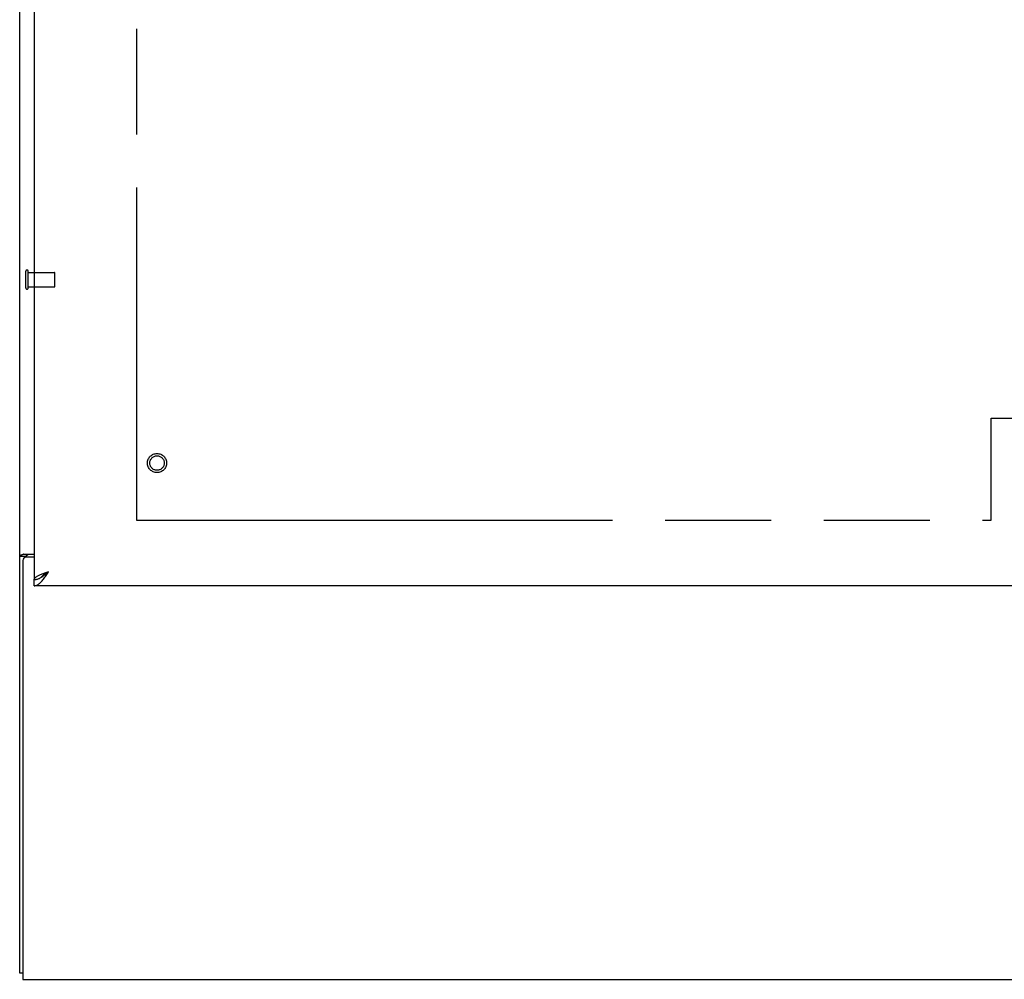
# Model space of a CAD drawing. Header units: inches. Extents: x 0 to 330, y 0 to 213.
# Tile 3 of 56: x 71 to 88, y 62 to 79. Entities that reach past the tile are written whole.
import ezdxf

# ---------------------------------------------------------------- set-up
doc = ezdxf.new("R2010")
doc.units = ezdxf.units.IN
doc.header["$LTSCALE"] = 18.135776
doc.header["$MEASUREMENT"] = 0
doc.linetypes.add('HIDDEN', pattern=[0.2, 0.1, -0.1])
doc.linetypes.add('PHANTOM', pattern=[0.8, 0.45, -0.05, 0.1, -0.05, 0.1, -0.05])
doc.layers.get('0').update_dxf_attribs({"linetype": 'CONTINUOUS'})
for name, color, linetype in [('02___PRT_ALL_AXES', 7, 'CONTINUOUS'), ('AVAILABLE_DOOR_SPACE', 7, 'CONTINUOUS'), ('DEFAULT_2', 8, 'HIDDEN')]:
    doc.layers.add(name, color=color, linetype=linetype)

msp = doc.modelspace()

# ---------------------------------------------------------------- linework, layer by layer
at = {"color": 3, "linetype": 'Continuous'}
for p, q in [((71.15, 62.194), (71.15, 151.986)), ((71.4, 149.236), (71.4, 68.944)), ((71.22, 69.383), (71.4, 69.383)), ((71.202, 69.271), (71.202, 62.09)), ((71.4, 69.331), (71.262, 69.331)), ((71.614, 69.075), (71.646, 69.087)), ((106.212, 68.84), (71.4, 68.84)), ((71.202, 62.09), (143.098, 62.09))]:
    msp.add_line(p, q, dxfattribs=at)
at = {"color": 7, "linetype": 'Continuous'}
for p, q in [((71.254, 69.342), (71.15, 69.342)), ((71.254, 69.331), (71.254, 69.342)), ((71.4, 68.84), (71.4, 68.944)), ((71.501, 68.973), (71.512, 68.979)), ((71.202, 62.194), (71.15, 62.194))]:
    msp.add_line(p, q, dxfattribs=at)
at = {"color": 3, "linetype": 'Continuous'}
for points in [[(71.22, 69.383), (71.217, 69.381), (71.215, 69.38), (71.212, 69.378), (71.209, 69.377), (71.205, 69.375), (71.201, 69.374), (71.197, 69.372), (71.193, 69.371), (71.185, 69.368)], [(71.185, 69.368), (71.181, 69.367), (71.177, 69.366), (71.174, 69.364), (71.17, 69.363), (71.167, 69.362), (71.164, 69.36), (71.162, 69.359), (71.159, 69.357), (71.157, 69.355), (71.155, 69.353), (71.153, 69.352), (71.152, 69.35), (71.151, 69.348), (71.15, 69.346), (71.15, 69.344), (71.15, 69.342)], [(71.496, 69.028), (71.509, 69.033), (71.523, 69.039), (71.537, 69.045), (71.552, 69.051), (71.567, 69.057), (71.582, 69.063), (71.598, 69.069), (71.614, 69.075)], [(71.545, 68.939), (71.557, 68.954), (71.568, 68.969), (71.579, 68.985), (71.59, 69.001), (71.601, 69.017), (71.613, 69.035), (71.624, 69.052), (71.635, 69.069), (71.646, 69.087)], [(71.4, 68.944), (71.4, 68.95), (71.402, 68.956), (71.404, 68.962), (71.408, 68.968), (71.413, 68.974), (71.418, 68.98), (71.425, 68.986), (71.433, 68.992), (71.441, 68.998), (71.451, 69.004), (71.461, 69.01), (71.472, 69.016), (71.484, 69.022), (71.496, 69.028)], [(71.4, 68.84), (71.411, 68.841), (71.422, 68.843), (71.433, 68.846), (71.444, 68.85), (71.456, 68.856), (71.467, 68.863), (71.478, 68.871), (71.489, 68.88), (71.501, 68.89), (71.512, 68.901), (71.523, 68.913), (71.534, 68.925), (71.545, 68.939)]]:
    msp.add_lwpolyline(points, dxfattribs=at)
at = {"color": 7, "linetype": 'Continuous'}
for points in [[(71.294, 69.383), (71.294, 69.381), (71.294, 69.379), (71.293, 69.377), (71.293, 69.375), (71.292, 69.373), (71.29, 69.371), (71.289, 69.37), (71.287, 69.368), (71.285, 69.366), (71.283, 69.365), (71.281, 69.364), (71.279, 69.362), (71.277, 69.361), (71.274, 69.36)], [(71.274, 69.36), (71.269, 69.357), (71.266, 69.356), (71.264, 69.355), (71.262, 69.353), (71.259, 69.352), (71.258, 69.35), (71.256, 69.349), (71.255, 69.347), (71.254, 69.345), (71.254, 69.344), (71.254, 69.342)], [(71.512, 68.979), (71.523, 68.986), (71.534, 68.994), (71.545, 69.002), (71.557, 69.01), (71.568, 69.019), (71.579, 69.028), (71.59, 69.037), (71.601, 69.047), (71.613, 69.057), (71.624, 69.067), (71.635, 69.077), (71.646, 69.087)], [(71.516, 68.982), (71.519, 68.987), (71.525, 68.994), (71.531, 69.001), (71.538, 69.009), (71.545, 69.016), (71.554, 69.023), (71.562, 69.03), (71.572, 69.037), (71.581, 69.044), (71.592, 69.051), (71.602, 69.058), (71.613, 69.066), (71.624, 69.073), (71.635, 69.08), (71.646, 69.087)], [(71.4, 68.944), (71.411, 68.945), (71.422, 68.946), (71.433, 68.948), (71.444, 68.95), (71.456, 68.953), (71.467, 68.957), (71.478, 68.962), (71.489, 68.967), (71.501, 68.973)]]:
    msp.add_lwpolyline(points, dxfattribs=at)
at = {"color": 3, "linetype": 'Continuous'}
msp.add_arc((71.262, 69.271), 0.06, 90, 180, dxfattribs=at)
at = {"layer": '02___PRT_ALL_AXES', "color": 8, "linetype": 'HIDDEN'}
for p, q in [((71.297, 73.966), (71.297, 74.214)), ((71.297, 74.214), (71.744, 74.214)), ((71.297, 73.966), (71.744, 73.966))]:
    msp.add_line(p, q, dxfattribs=at)
msp.add_circle((73.504, 70.944), 0.124, dxfattribs=at)
at = {"layer": 'AVAILABLE_DOOR_SPACE', "color": 4, "linetype": 'PHANTOM'}
for p, q in [((73.15, 148.215), (73.15, 69.965)), ((87.806, 71.715), (89.806, 71.715)), ((87.806, 69.965), (87.806, 71.715)), ((73.15, 69.965), (87.806, 69.965))]:
    msp.add_line(p, q, dxfattribs=at)
at = {"layer": 'DEFAULT_2', "color": 8, "linetype": 'HIDDEN'}
for p, q in [((71.254, 73.948), (71.254, 74.232)), ((71.297, 73.948), (71.297, 74.232)), ((71.754, 73.976), (71.754, 74.204))]:
    msp.add_line(p, q, dxfattribs=at)
for radius in [0.164, 0.124]:
    msp.add_circle((73.504, 70.944), radius, dxfattribs=at)
for centre, radius, start, end in [((71.275, 74.232), 0.0215, 360, 180), ((71.744, 74.204), 0.01, 360, 90), ((71.275, 73.948), 0.0215, 180, 0), ((71.744, 73.976), 0.01, 270, 0)]:
    msp.add_arc(centre, radius, start, end, dxfattribs=at)

doc.saveas('drawing.dxf')
